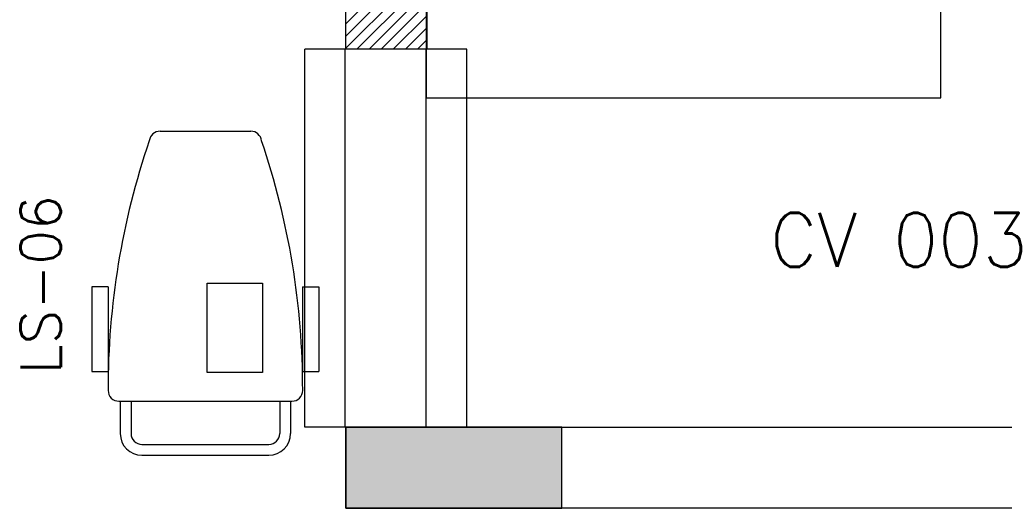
# Model space of a CAD drawing. Extents: x -13.5 to 60.2, y -0.1 to 41.9.
# Tile 23 of 57: x 21.6 to 23.4, y 16.3 to 17.2. Entities that reach past the tile are written whole.
import ezdxf

# ---------------------------------------------------------------- set-up
doc = ezdxf.new("R2010")
doc.units = 0
doc.header["$MEASUREMENT"] = 0
doc.layers.add('PAREDES', color=8, linetype='Continuous')
doc.layers.add('TEXTO', color=4, linetype='Continuous')
doc.styles.add('20--4-0', font='romans.shx', dxfattribs={"height": 0.08})
doc.styles.add('ROMANS', font='romans')

# ---------------------------------------------------------------- blocks, each defined once
blk = doc.blocks.new('LS-06')
for p, q in [((-137.3868, 41.6384), (-137.2188, 41.6384)), ((-137.4828, 41.35), (-137.5128, 41.35)), ((-137.5128, 41.35), (-137.5128, 41.1933)), ((-137.4828, 41.35), (-137.4828, 41.1933)), ((-137.2998, 41.3569), (-137.1972, 41.3569)), ((-137.2998, 41.1915), (-137.2998, 41.3569)), ((-137.1972, 41.3569), (-137.1972, 41.1915)), ((-137.1228, 41.35), (-137.0928, 41.35)), ((-137.1228, 41.35), (-137.1228, 41.1933)), ((-137.0928, 41.35), (-137.0928, 41.1933)), ((-137.5128, 41.1933), (-137.4828, 41.1933)), ((-137.1972, 41.1915), (-137.2998, 41.1915)), ((-137.1228, 41.1933), (-137.0928, 41.1933)), ((-137.4629, 41.1384), (-137.1427, 41.1384)), ((-137.4604, 41.1384), (-137.4604, 41.0784)), ((-137.4404, 41.1384), (-137.4404, 41.0784)), ((-137.1652, 41.1384), (-137.1652, 41.0784)), ((-137.1452, 41.1384), (-137.1452, 41.0784)), ((-137.4204, 41.0584), (-137.1852, 41.0584)), ((-137.4204, 41.0384), (-137.1852, 41.0384))]:
    blk.add_line(p, q)
for centre, radius, start, end in [((-137.3868, 41.6184), 0.02, 90, 173.7253), ((-137.2188, 41.6184), 0.02, 6.2747, 90), ((-136.0622, 41.1615), 1.4208, 161.1477, 180.1263), ((-138.5435, 41.1615), 1.4208, 359.8737, 18.8523), ((-137.4629, 41.1584), 0.02, 180.1103, 270), ((-137.1427, 41.1584), 0.02, 270, 359.8897), ((-137.4204, 41.0784), 0.04, 180, 270), ((-137.4204, 41.0784), 0.02, 180, 270), ((-137.1852, 41.0784), 0.02, 270, 360), ((-137.1852, 41.0784), 0.04, 270, 360)]:
    blk.add_arc(centre, radius, start, end)
at = {"style": '20--4-0', "text_generation_flag": 6}
blk.add_text('LS-06', height=0.075, rotation=270, dxfattribs=at).set_placement((-137.5703, 41.1887))
blk = doc.blocks.new('LS- 19')
blk.add_lwpolyline([(-132.0394, 57.6183), (-131.8904, 57.6183), (-131.8904, 57.2856), (-130.9379, 57.2856), (-130.9379, 59.0732), (-131.8904, 59.0732), (-131.8904, 58.7405), (-132.0394, 58.7405), (-132.0394, 57.6183)])

msp = doc.modelspace()

# ---------------------------------------------------------------- hatches: boundary and pattern name
at = {"layer": 'PAREDES', "lineweight": -3}
h = msp.add_hatch(dxfattribs=at)
h.set_pattern_fill('LINE', color=256, scale=0.005, angle=45)
h.set_pattern_definition([(45, (120.65453, -35.372684), (-0.0112253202, 0.0112253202), [])])
h.paths.add_polyline_path([(22.3422, 17.4011), (22.1922, 17.4011), (22.1922, 17.1661), (22.3422, 17.1661)])
h = msp.add_hatch(color=256, dxfattribs=at)
h.dxf.hatch_style = 1
h.paths.add_polyline_path([(22.1922, 16.4661), (22.1922, 16.3161), (22.5922, 16.3161), (22.5922, 16.4661)])

# ---------------------------------------------------------------- linework, layer by layer
for p, q in [((22.4161, 17.1661), (22.1161, 17.1661)), ((22.1161, 16.4661), (22.1161, 17.1661)), ((22.1911, 16.4661), (22.1911, 17.1661)), ((22.3411, 16.4661), (22.3411, 17.1661)), ((22.4161, 16.4661), (22.4161, 17.1661)), ((22.4161, 16.4661), (22.1161, 16.4661)), ((22.1922, 16.4661), (24.3422, 16.4661)), ((22.1922, 16.3161), (22.1922, 16.4661)), ((23.6922, 16.3161), (22.1922, 16.3161))]:
    msp.add_line(p, q, dxfattribs=at)
for points in [[(22.1922, 17.4011), (22.3422, 17.4011), (22.3422, 17.1661), (22.1922, 17.1661)], [(22.1922, 16.4661), (22.1922, 16.3161), (22.5922, 16.3161), (22.5922, 16.4661), (22.1922, 16.4661)]]:
    msp.add_lwpolyline(points, close=True, dxfattribs=at)

# ---------------------------------------------------------------- block references
for name, p in [('LS- 19', (154.2315, -40.2095)), ('LS-06', (159.235, -24.624))]:
    msp.add_blockref(name, p, dxfattribs=at)

# ---------------------------------------------------------------- texts
at = {"layer": 'TEXTO', "color": 2, "style": 'ROMANS'}
msp.add_text('CV 003', height=0.1, dxfattribs=at).set_placement((22.9772, 16.7631))

doc.saveas('drawing.dxf')
